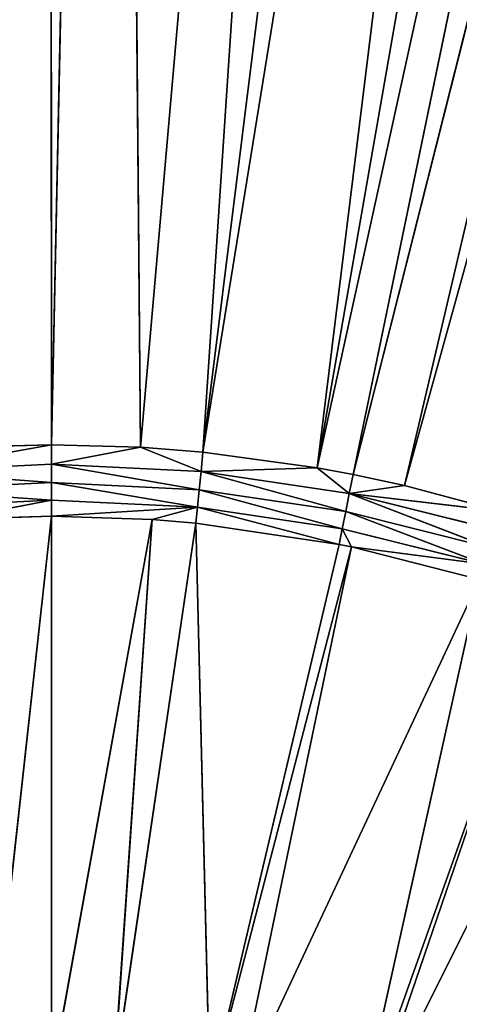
# Model space of a CAD drawing. Extents: x 0 to 500, y 0 to 420.
# Tile 196 of 256: x 249 to 260, y 224 to 248. Entities that reach past the tile are written whole.
import ezdxf

# ---------------------------------------------------------------- set-up
doc = ezdxf.new("R2010")
doc.units = 0
doc.header["$LTSCALE"] = 25.4
doc.layers.get('0').update_dxf_attribs({"linetype": 'CONTINUOUS'})

# ---------------------------------------------------------------- blocks, each defined once
blk = doc.blocks.new('5902539864175_-_S_STL')
at = {"color": 0}
for p, q in [((256.408, 23.068, 183.283), (272.307, 28.257, 110.78)), ((256.408, 23.068, 183.283), (272.307, 28.257, 110.78)), ((257.271, 23.068, 183.444), (275.629, 28.307, 110.778)), ((257.271, 23.068, 183.444), (275.629, 28.307, 110.778)), ((257.271, 23.068, 183.444), (272.307, 28.257, 110.78)), ((257.271, 23.068, 183.444), (272.307, 28.257, 110.78)), ((258.511, 23.068, 183.712), (278.7, 28.359, 110.776)), ((258.511, 23.068, 183.712), (278.7, 28.359, 110.776)), ((258.511, 23.068, 183.712), (275.629, 28.307, 110.778)), ((258.511, 23.068, 183.712), (275.629, 28.307, 110.778)), ((250, 23.068, 182.728), (249.974, 28.099, 110.787)), ((250, 23.068, 182.728), (249.974, 28.099, 110.787)), ((250, 23.068, 182.728), (251.528, 28.099, 110.787)), ((250, 23.068, 182.728), (251.528, 28.099, 110.787)), ((252.146, 23.068, 182.789), (251.528, 28.099, 110.787)), ((252.146, 23.068, 182.789), (251.528, 28.099, 110.787)), ((252.146, 23.068, 182.789), (258.437, 28.121, 110.786)), ((252.146, 23.068, 182.789), (258.437, 28.121, 110.786)), ((253.653, 23.068, 182.907), (265.342, 28.174, 110.784)), ((253.653, 23.068, 182.907), (265.342, 28.174, 110.784)), ((253.653, 23.068, 182.907), (262.643, 28.15, 110.785)), ((253.653, 23.068, 182.907), (262.643, 28.15, 110.785)), ((253.653, 23.068, 182.907), (258.437, 28.121, 110.786)), ((253.653, 23.068, 182.907), (258.437, 28.121, 110.786)), ((256.408, 23.068, 183.283), (269.071, 28.215, 110.782)), ((256.408, 23.068, 183.283), (269.071, 28.215, 110.782)), ((256.408, 23.068, 183.283), (265.342, 28.174, 110.784)), ((256.408, 23.068, 183.283), (265.342, 28.174, 110.784)), ((246.392, 22.998, 183.37), (250, 23.068, 182.728)), ((246.392, 22.998, 183.37), (250, 23.068, 182.728)), ((250, 23.068, 182.728), (247.854, 23.068, 182.789)), ((250, 23.068, 182.728), (247.854, 23.068, 182.789)), ((252.146, 23.068, 182.789), (250, 22.998, 183.193)), ((250, 22.998, 183.193), (250, 23.068, 182.728)), ((250, 22.998, 183.193), (250, 23.068, 182.728)), ((252.146, 23.068, 182.789), (250, 22.998, 183.193)), ((252.146, 23.068, 182.789), (250, 23.068, 182.728)), ((252.146, 23.068, 182.789), (250, 23.068, 182.728)), ((253.653, 23.068, 182.907), (252.146, 23.068, 182.789)), ((252.146, 23.068, 182.789), (253.608, 22.998, 183.37)), ((252.146, 23.068, 182.789), (253.608, 22.998, 183.37)), ((253.653, 23.068, 182.907), (252.146, 23.068, 182.789)), ((253.653, 23.068, 182.907), (253.608, 22.998, 183.37)), ((253.608, 22.998, 183.37), (256.408, 23.068, 183.283)), ((253.653, 23.068, 182.907), (253.608, 22.998, 183.37)), ((253.608, 22.998, 183.37), (256.408, 23.068, 183.283)), ((256.408, 23.068, 183.283), (253.653, 23.068, 182.907)), ((256.408, 23.068, 183.283), (253.653, 23.068, 182.907)), ((257.271, 23.068, 183.444), (256.408, 23.068, 183.283)), ((256.408, 23.068, 183.283), (257.181, 22.998, 183.9)), ((256.408, 23.068, 183.283), (257.181, 22.998, 183.9)), ((257.271, 23.068, 183.444), (256.408, 23.068, 183.283)), ((257.271, 23.068, 183.444), (257.181, 22.998, 183.9)), ((257.181, 22.998, 183.9), (258.511, 23.068, 183.712)), ((257.181, 22.998, 183.9), (258.511, 23.068, 183.712)), ((257.181, 22.998, 183.9), (260.82, 23.068, 184.333)), ((257.181, 22.998, 183.9), (260.82, 23.068, 184.333)), ((257.271, 23.068, 183.444), (257.181, 22.998, 183.9)), ((258.511, 23.068, 183.712), (257.271, 23.068, 183.444)), ((258.511, 23.068, 183.712), (257.271, 23.068, 183.444)), ((260.82, 23.068, 184.333), (258.511, 23.068, 183.712)), ((260.82, 23.068, 184.333), (258.511, 23.068, 183.712)), ((250, 22.857, 183.642), (246.392, 22.998, 183.37)), ((250, 22.998, 183.193), (246.392, 22.998, 183.37)), ((250, 22.857, 183.642), (246.392, 22.998, 183.37)), ((250, 22.998, 183.193), (246.392, 22.998, 183.37)), ((250, 22.647, 184.063), (246.436, 22.857, 183.817)), ((250, 22.857, 183.642), (246.436, 22.857, 183.817)), ((250, 22.647, 184.063), (246.436, 22.857, 183.817)), ((250, 22.857, 183.642), (246.436, 22.857, 183.817)), ((250, 22.998, 183.193), (253.608, 22.998, 183.37)), ((250, 22.998, 183.193), (253.608, 22.998, 183.37)), ((250, 22.998, 183.193), (253.564, 22.857, 183.817)), ((250, 22.998, 183.193), (253.564, 22.857, 183.817)), ((250, 22.998, 183.193), (250, 22.857, 183.642)), ((250, 22.998, 183.193), (250, 22.857, 183.642)), ((250, 22.857, 183.642), (253.564, 22.857, 183.817)), ((250, 22.857, 183.642), (253.522, 22.647, 184.237)), ((250, 22.857, 183.642), (253.564, 22.857, 183.817)), ((250, 22.857, 183.642), (253.522, 22.647, 184.237)), ((250, 22.857, 183.642), (250, 22.647, 184.063)), ((250, 22.857, 183.642), (250, 22.647, 184.063)), ((253.522, 22.647, 184.237), (253.564, 22.857, 183.817)), ((253.522, 22.647, 184.237), (253.564, 22.857, 183.817)), ((253.564, 22.857, 183.817), (253.608, 22.998, 183.37)), ((253.564, 22.857, 183.817), (253.608, 22.998, 183.37)), ((253.564, 22.857, 183.817), (257.093, 22.857, 184.341)), ((253.564, 22.857, 183.817), (257.011, 22.647, 184.754)), ((253.564, 22.857, 183.817), (257.093, 22.857, 184.341)), ((253.564, 22.857, 183.817), (257.011, 22.647, 184.754)), ((253.608, 22.998, 183.37), (257.181, 22.998, 183.9)), ((253.608, 22.998, 183.37), (257.181, 22.998, 183.9)), ((253.608, 22.998, 183.37), (257.093, 22.857, 184.341)), ((253.608, 22.998, 183.37), (257.093, 22.857, 184.341)), ((257.093, 22.857, 184.341), (257.011, 22.647, 184.754)), ((257.093, 22.857, 184.341), (257.011, 22.647, 184.754)), ((257.181, 22.998, 183.9), (257.093, 22.857, 184.341)), ((257.181, 22.998, 183.9), (257.093, 22.857, 184.341)), ((260.432, 22.647, 185.611), (257.093, 22.857, 184.341)), ((260.554, 22.857, 185.208), (257.093, 22.857, 184.341)), ((260.432, 22.647, 185.611), (257.093, 22.857, 184.341)), ((260.554, 22.857, 185.208), (257.093, 22.857, 184.341)), ((260.554, 22.857, 185.208), (257.181, 22.998, 183.9)), ((260.684, 22.998, 184.778), (257.181, 22.998, 183.9)), ((260.554, 22.857, 185.208), (257.181, 22.998, 183.9)), ((260.684, 22.998, 184.778), (257.181, 22.998, 183.9)), ((250, 22.647, 184.063), (246.478, 22.647, 184.237)), ((250, 22.647, 184.063), (246.478, 22.647, 184.237)), ((250, 22.647, 184.063), (247.574, 22.373, 184.53)), ((250, 22.647, 184.063), (247.574, 22.373, 184.53)), ((250, 22.373, 184.447), (250, 22.647, 184.063)), ((250, 22.373, 184.447), (250, 22.647, 184.063)), ((250, 22.373, 184.447), (253.522, 22.647, 184.237)), ((250, 22.647, 184.063), (253.522, 22.647, 184.237)), ((250, 22.373, 184.447), (253.522, 22.647, 184.237)), ((250, 22.647, 184.063), (253.522, 22.647, 184.237)), ((252.426, 22.373, 184.53), (253.522, 22.647, 184.237)), ((252.426, 22.373, 184.53), (253.522, 22.647, 184.237)), ((253.522, 22.647, 184.237), (253.485, 22.373, 184.618)), ((253.522, 22.647, 184.237), (253.485, 22.373, 184.618)), ((253.522, 22.647, 184.237), (257.011, 22.647, 184.754)), ((253.522, 22.647, 184.237), (256.936, 22.373, 185.13)), ((253.522, 22.647, 184.237), (257.011, 22.647, 184.754)), ((253.522, 22.647, 184.237), (256.936, 22.373, 185.13)), ((257.011, 22.647, 184.754), (256.936, 22.373, 185.13)), ((257.011, 22.647, 184.754), (256.936, 22.373, 185.13)), ((257.234, 22.373, 185.19), (257.011, 22.647, 184.754)), ((257.234, 22.373, 185.19), (257.011, 22.647, 184.754)), ((260.432, 22.647, 185.611), (257.011, 22.647, 184.754)), ((260.432, 22.647, 185.611), (257.011, 22.647, 184.754)), ((260.432, 22.647, 185.611), (257.234, 22.373, 185.19)), ((260.432, 22.647, 185.611), (257.234, 22.373, 185.19)), ((250, 22.373, 184.447), (247.574, 22.373, 184.53)), ((250, 22.373, 184.447), (247.574, 22.373, 184.53)), ((248.499, 11.001, 198.051), (250, 22.373, 184.447)), ((248.499, 11.001, 198.051), (250, 22.373, 184.447)), ((250, 11.001, 198), (250, 22.373, 184.447)), ((250, 11.001, 198), (252.426, 22.373, 184.53)), ((252.426, 22.373, 184.53), (250, 22.373, 184.447)), ((252.426, 22.373, 184.53), (250, 22.373, 184.447)), ((250, 11.001, 198), (250, 22.373, 184.447)), ((250, 11.001, 198), (252.426, 22.373, 184.53)), ((251.501, 11.001, 198.051), (252.426, 22.373, 184.53)), ((251.501, 11.001, 198.051), (253.485, 22.373, 184.618)), ((251.501, 11.001, 198.051), (253.485, 22.373, 184.618)), ((251.501, 11.001, 198.051), (252.426, 22.373, 184.53)), ((253.485, 22.373, 184.618), (252.426, 22.373, 184.53)), ((253.485, 22.373, 184.618), (252.426, 22.373, 184.53)), ((253.82, 11.001, 198.334), (253.485, 22.373, 184.618)), ((253.82, 11.001, 198.334), (253.485, 22.373, 184.618)), ((256.936, 22.373, 185.13), (253.485, 22.373, 184.618)), ((256.936, 22.373, 185.13), (253.485, 22.373, 184.618)), ((253.82, 11.001, 198.334), (256.936, 22.373, 185.13)), ((253.82, 11.001, 198.334), (256.936, 22.373, 185.13)), ((253.82, 11.001, 198.334), (257.234, 22.373, 185.19)), ((253.82, 11.001, 198.334), (257.234, 22.373, 185.19)), ((254.476, 11.001, 198.46), (257.234, 22.373, 185.19)), ((254.476, 11.001, 198.46), (257.234, 22.373, 185.19)), ((254.476, 11.001, 198.46), (260.321, 22.373, 185.978)), ((254.476, 11.001, 198.46), (260.321, 22.373, 185.978)), ((257.234, 22.373, 185.19), (256.936, 22.373, 185.13)), ((257.234, 22.373, 185.19), (256.936, 22.373, 185.13)), ((260.321, 22.373, 185.978), (257.234, 22.373, 185.19)), ((260.321, 22.373, 185.978), (257.234, 22.373, 185.19)), ((257.367, 11.001, 199.27), (260.321, 22.373, 185.978)), ((257.367, 11.001, 199.27), (260.321, 22.373, 185.978)), ((257.367, 11.001, 199.27), (261.906, 22.373, 186.5)), ((257.367, 11.001, 199.27), (261.906, 22.373, 186.5)), ((257.524, 11.001, 199.327), (261.906, 22.373, 186.5)), ((257.524, 11.001, 199.327), (261.906, 22.373, 186.5)), ((257.524, 11.001, 199.327), (263.606, 22.373, 187.153)), ((257.524, 11.001, 199.327), (263.606, 22.373, 187.153))]:
    blk.add_line(p, q, dxfattribs=at)
mesh = blk.add_polyface(dxfattribs=at)
corners = [(256.408, 23.068, 183.283), (272.307, 28.257, 110.78), (269.071, 28.215, 110.782)]
mesh.append_faces([[corners[k] for k in face] for face in [(0, 1, 2)]], dxfattribs={"color": 0})
mesh = blk.add_polyface(dxfattribs=at)
corners = [(257.271, 23.068, 183.444), (272.307, 28.257, 110.78), (256.408, 23.068, 183.283)]
mesh.append_faces([[corners[k] for k in face] for face in [(0, 1, 2)]], dxfattribs={"color": 0})
mesh = blk.add_polyface(dxfattribs=at)
corners = [(257.271, 23.068, 183.444), (275.629, 28.307, 110.778), (272.307, 28.257, 110.78)]
mesh.append_faces([[corners[k] for k in face] for face in [(0, 1, 2)]], dxfattribs={"color": 0})
mesh = blk.add_polyface(dxfattribs=at)
corners = [(258.511, 23.068, 183.712), (275.629, 28.307, 110.778), (257.271, 23.068, 183.444)]
mesh.append_faces([[corners[k] for k in face] for face in [(0, 1, 2)]], dxfattribs={"color": 0})
mesh = blk.add_polyface(dxfattribs=at)
corners = [(258.511, 23.068, 183.712), (278.7, 28.359, 110.776), (275.629, 28.307, 110.778)]
mesh.append_faces([[corners[k] for k in face] for face in [(0, 1, 2)]], dxfattribs={"color": 0})
mesh = blk.add_polyface(dxfattribs=at)
corners = [(260.82, 23.068, 184.333), (278.7, 28.359, 110.776), (258.511, 23.068, 183.712)]
mesh.append_faces([[corners[k] for k in face] for face in [(0, 1, 2)]], dxfattribs={"color": 0})
mesh = blk.add_polyface(dxfattribs=at)
corners = [(247.854, 23.068, 182.789), (249.974, 28.099, 110.787), (244.625, 28.108, 110.787)]
mesh.append_faces([[corners[k] for k in face] for face in [(0, 1, 2)]], dxfattribs={"color": 0})
mesh = blk.add_polyface(dxfattribs=at)
corners = [(247.854, 23.068, 182.789), (250, 23.068, 182.728), (249.974, 28.099, 110.787)]
mesh.append_faces([[corners[k] for k in face] for face in [(0, 1, 2)]], dxfattribs={"color": 0})
mesh = blk.add_polyface(dxfattribs=at)
corners = [(250, 23.068, 182.728), (251.528, 28.099, 110.787), (249.974, 28.099, 110.787)]
mesh.append_faces([[corners[k] for k in face] for face in [(0, 1, 2)]], dxfattribs={"color": 0})
mesh = blk.add_polyface(dxfattribs=at)
corners = [(252.146, 23.068, 182.789), (251.528, 28.099, 110.787), (250, 23.068, 182.728)]
mesh.append_faces([[corners[k] for k in face] for face in [(0, 1, 2)]], dxfattribs={"color": 0})
mesh = blk.add_polyface(dxfattribs=at)
corners = [(252.146, 23.068, 182.789), (258.437, 28.121, 110.786), (251.528, 28.099, 110.787)]
mesh.append_faces([[corners[k] for k in face] for face in [(0, 1, 2)]], dxfattribs={"color": 0})
mesh = blk.add_polyface(dxfattribs=at)
corners = [(253.653, 23.068, 182.907), (258.437, 28.121, 110.786), (252.146, 23.068, 182.789)]
mesh.append_faces([[corners[k] for k in face] for face in [(0, 1, 2)]], dxfattribs={"color": 0})
mesh = blk.add_polyface(dxfattribs=at)
corners = [(253.653, 23.068, 182.907), (265.342, 28.174, 110.784), (262.643, 28.15, 110.785)]
mesh.append_faces([[corners[k] for k in face] for face in [(0, 1, 2)]], dxfattribs={"color": 0})
mesh = blk.add_polyface(dxfattribs=at)
corners = [(256.408, 23.068, 183.283), (265.342, 28.174, 110.784), (253.653, 23.068, 182.907)]
mesh.append_faces([[corners[k] for k in face] for face in [(0, 1, 2)]], dxfattribs={"color": 0})
mesh = blk.add_polyface(dxfattribs=at)
corners = [(253.653, 23.068, 182.907), (262.643, 28.15, 110.785), (258.437, 28.121, 110.786)]
mesh.append_faces([[corners[k] for k in face] for face in [(0, 1, 2)]], dxfattribs={"color": 0})
mesh = blk.add_polyface(dxfattribs=at)
corners = [(256.408, 23.068, 183.283), (269.071, 28.215, 110.782), (265.342, 28.174, 110.784)]
mesh.append_faces([[corners[k] for k in face] for face in [(0, 1, 2)]], dxfattribs={"color": 0})
mesh = blk.add_polyface(dxfattribs=at)
corners = [(246.392, 22.998, 183.37), (250, 23.068, 182.728), (247.854, 23.068, 182.789)]
mesh.append_faces([[corners[k] for k in face] for face in [(0, 1, 2)]], dxfattribs={"color": 0})
mesh = blk.add_polyface(dxfattribs=at)
corners = [(246.392, 22.998, 183.37), (250, 22.998, 183.193), (250, 23.068, 182.728)]
mesh.append_faces([[corners[k] for k in face] for face in [(0, 1, 2)]], dxfattribs={"color": 0})
mesh = blk.add_polyface(dxfattribs=at)
corners = [(253.608, 22.998, 183.37), (252.146, 23.068, 182.789), (250, 22.998, 183.193)]
mesh.append_faces([[corners[k] for k in face] for face in [(0, 1, 2)]], dxfattribs={"color": 0})
mesh = blk.add_polyface(dxfattribs=at)
corners = [(250, 22.998, 183.193), (252.146, 23.068, 182.789), (250, 23.068, 182.728)]
mesh.append_faces([[corners[k] for k in face] for face in [(0, 1, 2)]], dxfattribs={"color": 0})
mesh = blk.add_polyface(dxfattribs=at)
corners = [(253.608, 22.998, 183.37), (253.653, 23.068, 182.907), (252.146, 23.068, 182.789)]
mesh.append_faces([[corners[k] for k in face] for face in [(0, 1, 2)]], dxfattribs={"color": 0})
mesh = blk.add_polyface(dxfattribs=at)
corners = [(253.608, 22.998, 183.37), (256.408, 23.068, 183.283), (253.653, 23.068, 182.907)]
mesh.append_faces([[corners[k] for k in face] for face in [(0, 1, 2)]], dxfattribs={"color": 0})
mesh = blk.add_polyface(dxfattribs=at)
corners = [(257.181, 22.998, 183.9), (256.408, 23.068, 183.283), (253.608, 22.998, 183.37)]
mesh.append_faces([[corners[k] for k in face] for face in [(0, 1, 2)]], dxfattribs={"color": 0})
mesh = blk.add_polyface(dxfattribs=at)
corners = [(257.181, 22.998, 183.9), (257.271, 23.068, 183.444), (256.408, 23.068, 183.283)]
mesh.append_faces([[corners[k] for k in face] for face in [(0, 1, 2)]], dxfattribs={"color": 0})
mesh = blk.add_polyface(dxfattribs=at)
corners = [(257.181, 22.998, 183.9), (258.511, 23.068, 183.712), (257.271, 23.068, 183.444)]
mesh.append_faces([[corners[k] for k in face] for face in [(0, 1, 2)]], dxfattribs={"color": 0})
mesh = blk.add_polyface(dxfattribs=at)
corners = [(260.82, 23.068, 184.333), (258.511, 23.068, 183.712), (257.181, 22.998, 183.9)]
mesh.append_faces([[corners[k] for k in face] for face in [(0, 1, 2)]], dxfattribs={"color": 0})
mesh = blk.add_polyface(dxfattribs=at)
corners = [(260.684, 22.998, 184.778), (260.82, 23.068, 184.333), (257.181, 22.998, 183.9)]
mesh.append_faces([[corners[k] for k in face] for face in [(0, 1, 2)]], dxfattribs={"color": 0})
mesh = blk.add_polyface(dxfattribs=at)
corners = [(246.436, 22.857, 183.817), (250, 22.857, 183.642), (246.392, 22.998, 183.37)]
mesh.append_faces([[corners[k] for k in face] for face in [(0, 1, 2)]], dxfattribs={"color": 0})
mesh = blk.add_polyface(dxfattribs=at)
corners = [(250, 22.857, 183.642), (250, 22.998, 183.193), (246.392, 22.998, 183.37)]
mesh.append_faces([[corners[k] for k in face] for face in [(0, 1, 2)]], dxfattribs={"color": 0})
mesh = blk.add_polyface(dxfattribs=at)
corners = [(246.478, 22.647, 184.237), (250, 22.647, 184.063), (246.436, 22.857, 183.817)]
mesh.append_faces([[corners[k] for k in face] for face in [(0, 1, 2)]], dxfattribs={"color": 0})
mesh = blk.add_polyface(dxfattribs=at)
corners = [(250, 22.647, 184.063), (250, 22.857, 183.642), (246.436, 22.857, 183.817)]
mesh.append_faces([[corners[k] for k in face] for face in [(0, 1, 2)]], dxfattribs={"color": 0})
mesh = blk.add_polyface(dxfattribs=at)
corners = [(253.564, 22.857, 183.817), (253.608, 22.998, 183.37), (250, 22.998, 183.193)]
mesh.append_faces([[corners[k] for k in face] for face in [(0, 1, 2)]], dxfattribs={"color": 0})
mesh = blk.add_polyface(dxfattribs=at)
corners = [(253.564, 22.857, 183.817), (250, 22.998, 183.193), (250, 22.857, 183.642)]
mesh.append_faces([[corners[k] for k in face] for face in [(0, 1, 2)]], dxfattribs={"color": 0})
mesh = blk.add_polyface(dxfattribs=at)
corners = [(253.522, 22.647, 184.237), (253.564, 22.857, 183.817), (250, 22.857, 183.642)]
mesh.append_faces([[corners[k] for k in face] for face in [(0, 1, 2)]], dxfattribs={"color": 0})
mesh = blk.add_polyface(dxfattribs=at)
corners = [(253.522, 22.647, 184.237), (250, 22.857, 183.642), (250, 22.647, 184.063)]
mesh.append_faces([[corners[k] for k in face] for face in [(0, 1, 2)]], dxfattribs={"color": 0})
mesh = blk.add_polyface(dxfattribs=at)
corners = [(257.011, 22.647, 184.754), (253.564, 22.857, 183.817), (253.522, 22.647, 184.237)]
mesh.append_faces([[corners[k] for k in face] for face in [(0, 1, 2)]], dxfattribs={"color": 0})
mesh = blk.add_polyface(dxfattribs=at)
corners = [(257.093, 22.857, 184.341), (253.608, 22.998, 183.37), (253.564, 22.857, 183.817)]
mesh.append_faces([[corners[k] for k in face] for face in [(0, 1, 2)]], dxfattribs={"color": 0})
mesh = blk.add_polyface(dxfattribs=at)
corners = [(257.011, 22.647, 184.754), (257.093, 22.857, 184.341), (253.564, 22.857, 183.817)]
mesh.append_faces([[corners[k] for k in face] for face in [(0, 1, 2)]], dxfattribs={"color": 0})
mesh = blk.add_polyface(dxfattribs=at)
corners = [(257.093, 22.857, 184.341), (257.181, 22.998, 183.9), (253.608, 22.998, 183.37)]
mesh.append_faces([[corners[k] for k in face] for face in [(0, 1, 2)]], dxfattribs={"color": 0})
mesh = blk.add_polyface(dxfattribs=at)
corners = [(260.432, 22.647, 185.611), (257.093, 22.857, 184.341), (257.011, 22.647, 184.754)]
mesh.append_faces([[corners[k] for k in face] for face in [(0, 1, 2)]], dxfattribs={"color": 0})
mesh = blk.add_polyface(dxfattribs=at)
corners = [(260.554, 22.857, 185.208), (257.181, 22.998, 183.9), (257.093, 22.857, 184.341)]
mesh.append_faces([[corners[k] for k in face] for face in [(0, 1, 2)]], dxfattribs={"color": 0})
mesh = blk.add_polyface(dxfattribs=at)
corners = [(260.432, 22.647, 185.611), (260.554, 22.857, 185.208), (257.093, 22.857, 184.341)]
mesh.append_faces([[corners[k] for k in face] for face in [(0, 1, 2)]], dxfattribs={"color": 0})
mesh = blk.add_polyface(dxfattribs=at)
corners = [(260.554, 22.857, 185.208), (260.684, 22.998, 184.778), (257.181, 22.998, 183.9)]
mesh.append_faces([[corners[k] for k in face] for face in [(0, 1, 2)]], dxfattribs={"color": 0})
mesh = blk.add_polyface(dxfattribs=at)
corners = [(247.574, 22.373, 184.53), (250, 22.647, 184.063), (246.478, 22.647, 184.237)]
mesh.append_faces([[corners[k] for k in face] for face in [(0, 1, 2)]], dxfattribs={"color": 0})
mesh = blk.add_polyface(dxfattribs=at)
corners = [(247.574, 22.373, 184.53), (250, 22.373, 184.447), (250, 22.647, 184.063)]
mesh.append_faces([[corners[k] for k in face] for face in [(0, 1, 2)]], dxfattribs={"color": 0})
mesh = blk.add_polyface(dxfattribs=at)
corners = [(250, 22.373, 184.447), (253.522, 22.647, 184.237), (250, 22.647, 184.063)]
mesh.append_faces([[corners[k] for k in face] for face in [(0, 1, 2)]], dxfattribs={"color": 0})
mesh = blk.add_polyface(dxfattribs=at)
corners = [(252.426, 22.373, 184.53), (253.522, 22.647, 184.237), (250, 22.373, 184.447)]
mesh.append_faces([[corners[k] for k in face] for face in [(0, 1, 2)]], dxfattribs={"color": 0})
mesh = blk.add_polyface(dxfattribs=at)
corners = [(253.485, 22.373, 184.618), (253.522, 22.647, 184.237), (252.426, 22.373, 184.53)]
mesh.append_faces([[corners[k] for k in face] for face in [(0, 1, 2)]], dxfattribs={"color": 0})
mesh = blk.add_polyface(dxfattribs=at)
corners = [(256.936, 22.373, 185.13), (253.522, 22.647, 184.237), (253.485, 22.373, 184.618)]
mesh.append_faces([[corners[k] for k in face] for face in [(0, 1, 2)]], dxfattribs={"color": 0})
mesh = blk.add_polyface(dxfattribs=at)
corners = [(256.936, 22.373, 185.13), (257.011, 22.647, 184.754), (253.522, 22.647, 184.237)]
mesh.append_faces([[corners[k] for k in face] for face in [(0, 1, 2)]], dxfattribs={"color": 0})
mesh = blk.add_polyface(dxfattribs=at)
corners = [(257.234, 22.373, 185.19), (257.011, 22.647, 184.754), (256.936, 22.373, 185.13)]
mesh.append_faces([[corners[k] for k in face] for face in [(0, 1, 2)]], dxfattribs={"color": 0})
mesh = blk.add_polyface(dxfattribs=at)
corners = [(260.432, 22.647, 185.611), (257.011, 22.647, 184.754), (257.234, 22.373, 185.19)]
mesh.append_faces([[corners[k] for k in face] for face in [(0, 1, 2)]], dxfattribs={"color": 0})
mesh = blk.add_polyface(dxfattribs=at)
corners = [(260.321, 22.373, 185.978), (260.432, 22.647, 185.611), (257.234, 22.373, 185.19)]
mesh.append_faces([[corners[k] for k in face] for face in [(0, 1, 2)]], dxfattribs={"color": 0})
mesh = blk.add_polyface(dxfattribs=at)
corners = [(248.499, 11.001, 198.051), (250, 22.373, 184.447), (247.574, 22.373, 184.53)]
mesh.append_faces([[corners[k] for k in face] for face in [(0, 1, 2)]], dxfattribs={"color": 0})
mesh = blk.add_polyface(dxfattribs=at)
corners = [(248.499, 11.001, 198.051), (250, 11.001, 198), (250, 22.373, 184.447)]
mesh.append_faces([[corners[k] for k in face] for face in [(0, 1, 2)]], dxfattribs={"color": 0})
mesh = blk.add_polyface(dxfattribs=at)
corners = [(250, 11.001, 198), (252.426, 22.373, 184.53), (250, 22.373, 184.447)]
mesh.append_faces([[corners[k] for k in face] for face in [(0, 1, 2)]], dxfattribs={"color": 0})
mesh = blk.add_polyface(dxfattribs=at)
corners = [(251.501, 11.001, 198.051), (252.426, 22.373, 184.53), (250, 11.001, 198)]
mesh.append_faces([[corners[k] for k in face] for face in [(0, 1, 2)]], dxfattribs={"color": 0})
mesh = blk.add_polyface(dxfattribs=at)
corners = [(251.501, 11.001, 198.051), (253.485, 22.373, 184.618), (252.426, 22.373, 184.53)]
mesh.append_faces([[corners[k] for k in face] for face in [(0, 1, 2)]], dxfattribs={"color": 0})
mesh = blk.add_polyface(dxfattribs=at)
corners = [(253.82, 11.001, 198.334), (253.485, 22.373, 184.618), (251.501, 11.001, 198.051)]
mesh.append_faces([[corners[k] for k in face] for face in [(0, 1, 2)]], dxfattribs={"color": 0})
mesh = blk.add_polyface(dxfattribs=at)
corners = [(253.82, 11.001, 198.334), (256.936, 22.373, 185.13), (253.485, 22.373, 184.618)]
mesh.append_faces([[corners[k] for k in face] for face in [(0, 1, 2)]], dxfattribs={"color": 0})
mesh = blk.add_polyface(dxfattribs=at)
corners = [(253.82, 11.001, 198.334), (257.234, 22.373, 185.19), (256.936, 22.373, 185.13)]
mesh.append_faces([[corners[k] for k in face] for face in [(0, 1, 2)]], dxfattribs={"color": 0})
mesh = blk.add_polyface(dxfattribs=at)
corners = [(254.476, 11.001, 198.46), (257.234, 22.373, 185.19), (253.82, 11.001, 198.334)]
mesh.append_faces([[corners[k] for k in face] for face in [(0, 1, 2)]], dxfattribs={"color": 0})
mesh = blk.add_polyface(dxfattribs=at)
corners = [(254.476, 11.001, 198.46), (260.321, 22.373, 185.978), (257.234, 22.373, 185.19)]
mesh.append_faces([[corners[k] for k in face] for face in [(0, 1, 2)]], dxfattribs={"color": 0})
mesh = blk.add_polyface(dxfattribs=at)
corners = [(257.367, 11.001, 199.27), (260.321, 22.373, 185.978), (254.476, 11.001, 198.46)]
mesh.append_faces([[corners[k] for k in face] for face in [(0, 1, 2)]], dxfattribs={"color": 0})
mesh = blk.add_polyface(dxfattribs=at)
corners = [(257.367, 11.001, 199.27), (261.906, 22.373, 186.5), (260.321, 22.373, 185.978)]
mesh.append_faces([[corners[k] for k in face] for face in [(0, 1, 2)]], dxfattribs={"color": 0})
mesh = blk.add_polyface(dxfattribs=at)
corners = [(257.524, 11.001, 199.327), (261.906, 22.373, 186.5), (257.367, 11.001, 199.27)]
mesh.append_faces([[corners[k] for k in face] for face in [(0, 1, 2)]], dxfattribs={"color": 0})
mesh = blk.add_polyface(dxfattribs=at)
corners = [(257.524, 11.001, 199.327), (263.606, 22.373, 187.153), (261.906, 22.373, 186.5)]
mesh.append_faces([[corners[k] for k in face] for face in [(0, 1, 2)]], dxfattribs={"color": 0})
mesh = blk.add_polyface(dxfattribs=at)
corners = [(260.121, 11.001, 200.467), (263.606, 22.373, 187.153), (257.524, 11.001, 199.327)]
mesh.append_faces([[corners[k] for k in face] for face in [(0, 1, 2)]], dxfattribs={"color": 0})

msp = doc.modelspace()

# ---------------------------------------------------------------- block references
at = {"color": 254, "extrusion": (0, -1, -5.55112e-17)}
msp.add_blockref('5902539864175_-_S_STL', (0, 0, -420), dxfattribs=at)

doc.saveas('drawing.dxf')
